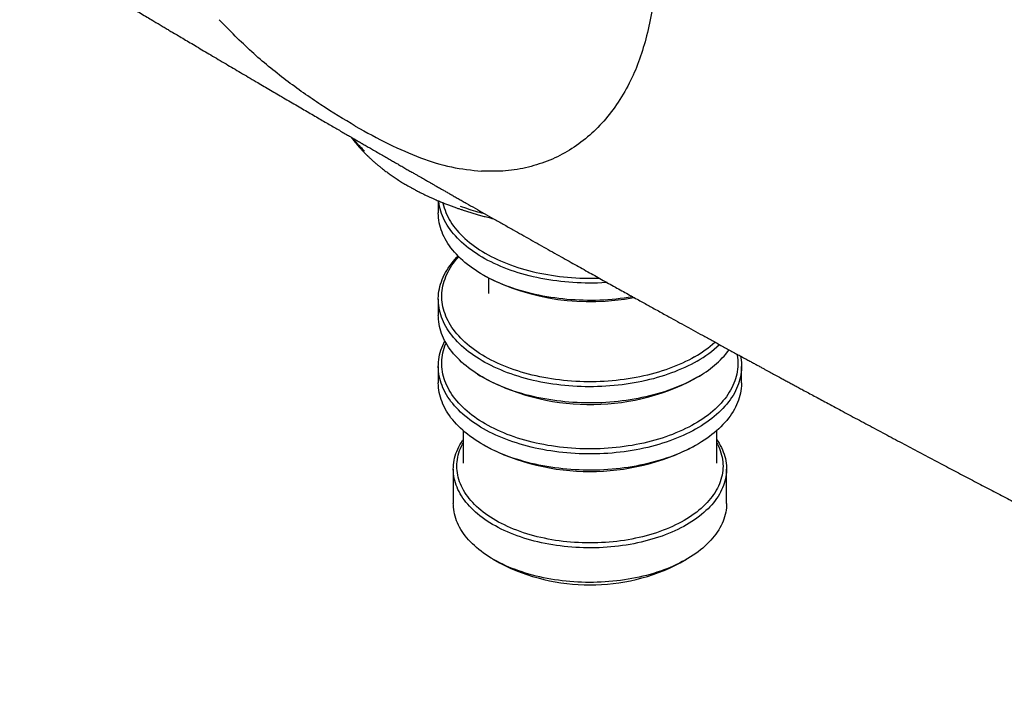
# Model space of a CAD drawing. Header units: millimetres. Extents: x 8 to 1115, y 12 to 596.
# Tile 15 of 21: x 984 to 1040, y 188 to 226. Entities that reach past the tile are written whole.
import ezdxf

# ---------------------------------------------------------------- set-up
doc = ezdxf.new("R2010")
doc.units = ezdxf.units.MM

msp = doc.modelspace()

# ---------------------------------------------------------------- linework, layer by layer
at = {"color": 7, "linetype": 'Continuous', "lineweight": 30}
for p, q in [((1007.468, 215.517), (1007.468, 214.833)), ((1009.986, 211.323), (1010.127, 211.241)), ((1010.318, 211.134), (1010.318, 210.26)), ((1007.468, 209.933), (1007.468, 209.013)), ((1007.468, 206.118), (1007.468, 205.198)), ((1024.668, 205.198), (1024.668, 206.118)), ((1009.691, 205.682), (1009.839, 205.587)), ((1022.297, 205.587), (1022.445, 205.682)), ((1008.868, 202.482), (1008.868, 200.625)), ((1023.268, 200.625), (1023.268, 202.482)), ((1009.986, 201.688), (1010.127, 201.606)), ((1022.009, 201.606), (1022.15, 201.688)), ((1023.268, 200.625), (1023.268, 200.638)), ((1008.318, 200.298), (1008.318, 198.339)), ((1023.818, 198.339), (1023.818, 200.298)), ((1010.587, 195.175), (1010.941, 194.971)), ((1021.195, 194.971), (1021.549, 195.175))]:
    msp.add_line(p, q, dxfattribs=at)
at = {"color": 7, "linetype": 'Continuous', "lineweight": 30, "flags": 128}
for points in [[(1017.043, 210.88), (1016.973, 210.875), (1016.74, 210.863), (1016.506, 210.854), (1016.273, 210.849), (1016.039, 210.848), (1015.805, 210.85), (1015.571, 210.856), (1015.338, 210.866), (1015.105, 210.879), (1014.873, 210.896), (1014.642, 210.917), (1014.412, 210.941), (1014.183, 210.969), (1013.955, 211), (1013.729, 211.035), (1013.505, 211.073), (1013.283, 211.115), (1013.063, 211.161), (1012.845, 211.21), (1012.629, 211.262), (1012.416, 211.318), (1012.205, 211.377), (1011.998, 211.439), (1011.793, 211.505), (1011.592, 211.573), (1011.394, 211.645), (1011.199, 211.72), (1011.008, 211.798), (1010.821, 211.879), (1010.638, 211.963), (1010.458, 212.049), (1010.283, 212.139), (1010.112, 212.231), (1009.946, 212.326), (1009.784, 212.423), (1009.626, 212.523), (1009.474, 212.626), (1009.326, 212.73), (1009.183, 212.837), (1009.046, 212.947), (1008.913, 213.058), (1008.786, 213.171), (1008.664, 213.286), (1008.548, 213.404), (1008.437, 213.523), (1008.332, 213.643), (1008.233, 213.766), (1008.14, 213.889), (1008.052, 214.014), (1007.97, 214.141), (1007.894, 214.269), (1007.825, 214.398), (1007.761, 214.528), (1007.704, 214.658), (1007.652, 214.79), (1007.607, 214.923), (1007.568, 215.056), (1007.536, 215.19), (1007.51, 215.324), (1007.49, 215.458), (1007.484, 215.51)], [(1007.725, 215.41), (1007.732, 215.376), (1007.764, 215.244), (1007.802, 215.112), (1007.847, 214.981), (1007.897, 214.85), (1007.954, 214.721), (1008.017, 214.592), (1008.086, 214.465), (1008.161, 214.338), (1008.243, 214.213), (1008.33, 214.089), (1008.423, 213.967), (1008.521, 213.846), (1008.626, 213.727), (1008.736, 213.609), (1008.852, 213.494), (1008.973, 213.38), (1009.1, 213.268), (1009.232, 213.158), (1009.369, 213.05), (1009.511, 212.945), (1009.658, 212.842), (1009.81, 212.741), (1009.967, 212.643), (1010.128, 212.547), (1010.294, 212.454), (1010.465, 212.363), (1010.639, 212.275), (1010.818, 212.191), (1011, 212.108), (1011.187, 212.029), (1011.377, 211.953), (1011.571, 211.88), (1011.768, 211.81), (1011.969, 211.743), (1012.172, 211.68), (1012.379, 211.619), (1012.588, 211.562), (1012.8, 211.509), (1013.015, 211.458), (1013.231, 211.412), (1013.45, 211.368), (1013.671, 211.328), (1013.894, 211.292), (1014.118, 211.259), (1014.344, 211.23), (1014.571, 211.204), (1014.8, 211.182), (1015.029, 211.164), (1015.259, 211.149), (1015.49, 211.138), (1015.721, 211.131), (1015.952, 211.127), (1016.184, 211.127), (1016.415, 211.131), (1016.586, 211.136)], [(1018.501, 210.071), (1018.463, 210.064), (1018.237, 210.029), (1018.01, 209.996), (1017.782, 209.968), (1017.552, 209.942), (1017.321, 209.921), (1017.089, 209.903), (1016.856, 209.889), (1016.623, 209.878), (1016.39, 209.871), (1016.156, 209.868), (1015.922, 209.869), (1015.688, 209.873), (1015.454, 209.881), (1015.221, 209.892), (1014.989, 209.907), (1014.757, 209.926), (1014.527, 209.948), (1014.297, 209.974), (1014.069, 210.004), (1013.842, 210.037), (1013.617, 210.074), (1013.394, 210.114), (1013.172, 210.158), (1012.953, 210.205), (1012.736, 210.256), (1012.522, 210.31), (1012.31, 210.367), (1012.101, 210.428), (1011.895, 210.492), (1011.692, 210.559), (1011.493, 210.629), (1011.296, 210.702), (1011.103, 210.779), (1010.914, 210.858), (1010.729, 210.941), (1010.547, 211.026), (1010.37, 211.114), (1010.197, 211.205), (1010.028, 211.298), (1009.864, 211.394), (1009.704, 211.493), (1009.549, 211.594), (1009.399, 211.698), (1009.254, 211.804), (1009.114, 211.912), (1008.979, 212.022), (1008.849, 212.134), (1008.725, 212.249), (1008.606, 212.365), (1008.492, 212.483), (1008.384, 212.603), (1008.282, 212.724), (1008.186, 212.847), (1008.095, 212.972), (1008.01, 213.098), (1007.931, 213.225), (1007.859, 213.353), (1007.792, 213.483), (1007.732, 213.613), (1007.677, 213.744), (1007.629, 213.877), (1007.587, 214.009), (1007.551, 214.143), (1007.522, 214.277), (1007.499, 214.411), (1007.482, 214.546), (1007.472, 214.681), (1007.468, 214.816), (1007.468, 214.833)], [(1022.149, 206.423), (1021.981, 206.329), (1021.809, 206.237), (1021.633, 206.148), (1021.453, 206.062), (1021.268, 205.979), (1021.08, 205.899), (1020.888, 205.822), (1020.693, 205.748), (1020.494, 205.677), (1020.292, 205.609), (1020.086, 205.544), (1019.878, 205.483), (1019.667, 205.424), (1019.453, 205.37), (1019.237, 205.318), (1019.019, 205.27), (1018.798, 205.226), (1018.575, 205.184), (1018.35, 205.147), (1018.124, 205.113), (1017.896, 205.082), (1017.667, 205.055), (1017.436, 205.032), (1017.205, 205.012), (1016.973, 204.996), (1016.74, 204.984), (1016.506, 204.975), (1016.273, 204.97), (1016.039, 204.969), (1015.805, 204.971), (1015.571, 204.977), (1015.338, 204.987), (1015.105, 205), (1014.873, 205.017), (1014.642, 205.038), (1014.412, 205.062), (1014.183, 205.09), (1013.955, 205.121), (1013.729, 205.156), (1013.505, 205.194), (1013.283, 205.236), (1013.063, 205.282), (1012.845, 205.331), (1012.629, 205.383), (1012.416, 205.439), (1012.205, 205.498), (1011.998, 205.56), (1011.793, 205.625), (1011.592, 205.694), (1011.394, 205.766), (1011.199, 205.841), (1011.008, 205.919), (1010.821, 206), (1010.638, 206.084), (1010.458, 206.17), (1010.283, 206.26), (1010.112, 206.352), (1009.946, 206.447), (1009.784, 206.544), (1009.626, 206.644), (1009.474, 206.747), (1009.326, 206.851), (1009.183, 206.958), (1009.046, 207.067), (1008.913, 207.179), (1008.786, 207.292), (1008.664, 207.407), (1008.548, 207.525), (1008.437, 207.644), (1008.332, 207.764), (1008.233, 207.886), (1008.14, 208.01), (1008.052, 208.135), (1007.97, 208.262), (1007.894, 208.39), (1007.825, 208.519), (1007.761, 208.648), (1007.704, 208.779), (1007.652, 208.911), (1007.607, 209.044), (1007.568, 209.177), (1007.536, 209.311), (1007.51, 209.445), (1007.49, 209.579), (1007.476, 209.714), (1007.469, 209.849), (1007.468, 209.984), (1007.474, 210.119), (1007.486, 210.254), (1007.504, 210.389), (1007.529, 210.523), (1007.56, 210.657), (1007.597, 210.79), (1007.64, 210.923), (1007.69, 211.055), (1007.746, 211.186), (1007.808, 211.316), (1007.876, 211.445), (1007.951, 211.573), (1008.031, 211.7), (1008.117, 211.826), (1008.209, 211.95), (1008.307, 212.072), (1008.411, 212.193), (1008.52, 212.313), (1008.588, 212.383)], [(1022.008, 206.668), (1021.842, 206.575), (1021.671, 206.484), (1021.497, 206.396), (1021.318, 206.311), (1021.136, 206.229), (1020.949, 206.15), (1020.759, 206.074), (1020.565, 206.001), (1020.368, 205.931), (1020.167, 205.864), (1019.964, 205.801), (1019.757, 205.74), (1019.548, 205.683), (1019.336, 205.63), (1019.121, 205.579), (1018.905, 205.532), (1018.686, 205.489), (1018.465, 205.449), (1018.242, 205.413), (1018.018, 205.38), (1017.792, 205.351), (1017.565, 205.325), (1017.336, 205.303), (1017.107, 205.285), (1016.877, 205.27), (1016.646, 205.259), (1016.415, 205.252), (1016.184, 205.248), (1015.952, 205.248), (1015.721, 205.252), (1015.49, 205.259), (1015.259, 205.27), (1015.029, 205.285), (1014.8, 205.303), (1014.571, 205.325), (1014.344, 205.351), (1014.118, 205.38), (1013.894, 205.413), (1013.671, 205.449), (1013.45, 205.489), (1013.231, 205.532), (1013.015, 205.579), (1012.8, 205.63), (1012.588, 205.683), (1012.379, 205.74), (1012.172, 205.801), (1011.969, 205.864), (1011.768, 205.931), (1011.571, 206.001), (1011.377, 206.074), (1011.187, 206.15), (1011, 206.229), (1010.818, 206.311), (1010.639, 206.396), (1010.465, 206.484), (1010.294, 206.575), (1010.128, 206.668), (1009.967, 206.764), (1009.81, 206.862), (1009.658, 206.963), (1009.511, 207.066), (1009.369, 207.171), (1009.232, 207.279), (1009.1, 207.389), (1008.973, 207.501), (1008.852, 207.615), (1008.736, 207.73), (1008.626, 207.848), (1008.521, 207.967), (1008.423, 208.088), (1008.33, 208.21), (1008.243, 208.334), (1008.161, 208.459), (1008.086, 208.586), (1008.017, 208.713), (1007.954, 208.842), (1007.897, 208.971), (1007.847, 209.102), (1007.802, 209.233), (1007.764, 209.365), (1007.732, 209.497), (1007.707, 209.63), (1007.688, 209.763), (1007.675, 209.896), (1007.669, 210.03), (1007.669, 210.164), (1007.675, 210.297), (1007.688, 210.431), (1007.707, 210.564), (1007.732, 210.697), (1007.764, 210.829), (1007.802, 210.961), (1007.847, 211.092), (1007.897, 211.222), (1007.954, 211.352), (1008.017, 211.48), (1008.086, 211.608), (1008.161, 211.734), (1008.243, 211.859), (1008.33, 211.983), (1008.423, 212.106), (1008.521, 212.227), (1008.625, 212.345)], [(1022.149, 205.502), (1021.981, 205.408), (1021.809, 205.317), (1021.633, 205.228), (1021.453, 205.142), (1021.268, 205.059), (1021.08, 204.978), (1020.888, 204.901), (1020.693, 204.827), (1020.494, 204.756), (1020.292, 204.688), (1020.086, 204.623), (1019.878, 204.562), (1019.667, 204.504), (1019.453, 204.449), (1019.237, 204.397), (1019.019, 204.349), (1018.798, 204.305), (1018.575, 204.264), (1018.35, 204.226), (1018.124, 204.192), (1017.896, 204.162), (1017.667, 204.135), (1017.436, 204.111), (1017.205, 204.092), (1016.973, 204.076), (1016.74, 204.063), (1016.506, 204.055), (1016.273, 204.05), (1016.039, 204.048), (1015.805, 204.05), (1015.571, 204.056), (1015.338, 204.066), (1015.105, 204.079), (1014.873, 204.096), (1014.642, 204.117), (1014.412, 204.141), (1014.183, 204.169), (1013.955, 204.2), (1013.729, 204.235), (1013.505, 204.274), (1013.283, 204.316), (1013.063, 204.361), (1012.845, 204.41), (1012.629, 204.462), (1012.416, 204.518), (1012.205, 204.577), (1011.998, 204.639), (1011.793, 204.705), (1011.592, 204.774), (1011.394, 204.845), (1011.199, 204.92), (1011.008, 204.998), (1010.821, 205.079), (1010.638, 205.163), (1010.458, 205.25), (1010.283, 205.339), (1010.112, 205.431), (1009.946, 205.526), (1009.784, 205.624), (1009.626, 205.724), (1009.474, 205.826), (1009.326, 205.931), (1009.183, 206.038), (1009.046, 206.147), (1008.913, 206.258), (1008.786, 206.371), (1008.664, 206.487), (1008.548, 206.604), (1008.437, 206.723), (1008.332, 206.843), (1008.233, 206.966), (1008.14, 207.09), (1008.052, 207.215), (1007.97, 207.341), (1007.894, 207.469), (1007.825, 207.598), (1007.761, 207.728), (1007.704, 207.859), (1007.652, 207.99), (1007.607, 208.123), (1007.568, 208.256), (1007.536, 208.39), (1007.51, 208.524), (1007.49, 208.659), (1007.476, 208.793), (1007.469, 208.928), (1007.468, 209.013)], [(1024.606, 206.711), (1024.626, 206.607), (1024.646, 206.472), (1024.66, 206.338), (1024.667, 206.203), (1024.668, 206.068), (1024.662, 205.933), (1024.65, 205.798), (1024.632, 205.663), (1024.607, 205.529), (1024.576, 205.395), (1024.539, 205.262), (1024.496, 205.129), (1024.446, 204.997), (1024.39, 204.866), (1024.328, 204.736), (1024.26, 204.606), (1024.185, 204.478), (1024.105, 204.352), (1024.019, 204.226), (1023.927, 204.102), (1023.829, 203.979), (1023.725, 203.858), (1023.616, 203.739), (1023.501, 203.621), (1023.381, 203.505), (1023.255, 203.392), (1023.124, 203.28), (1022.988, 203.17), (1022.846, 203.062), (1022.7, 202.957), (1022.548, 202.854), (1022.392, 202.754), (1022.231, 202.656), (1022.066, 202.56), (1021.896, 202.467), (1021.722, 202.377), (1021.544, 202.29), (1021.361, 202.205), (1021.175, 202.124), (1020.985, 202.045), (1020.791, 201.969), (1020.594, 201.897), (1020.393, 201.827), (1020.19, 201.761), (1019.983, 201.698), (1019.773, 201.638), (1019.561, 201.581), (1019.346, 201.528), (1019.128, 201.478), (1018.908, 201.432), (1018.687, 201.389), (1018.463, 201.35), (1018.237, 201.314), (1018.01, 201.282), (1017.782, 201.253), (1017.552, 201.228), (1017.321, 201.206), (1017.089, 201.189), (1016.856, 201.174), (1016.623, 201.164), (1016.39, 201.157), (1016.156, 201.154), (1015.922, 201.154), (1015.688, 201.158), (1015.454, 201.166), (1015.221, 201.178), (1014.989, 201.193), (1014.757, 201.211), (1014.527, 201.234), (1014.297, 201.26), (1014.069, 201.289), (1013.842, 201.323), (1013.617, 201.359), (1013.394, 201.4), (1013.172, 201.443), (1012.953, 201.491), (1012.736, 201.541), (1012.522, 201.595), (1012.31, 201.653), (1012.101, 201.713), (1011.895, 201.777), (1011.692, 201.844), (1011.493, 201.914), (1011.296, 201.988), (1011.103, 202.064), (1010.914, 202.144), (1010.729, 202.226), (1010.547, 202.311), (1010.37, 202.399), (1010.197, 202.49), (1010.028, 202.584), (1009.864, 202.68), (1009.704, 202.779), (1009.549, 202.88), (1009.399, 202.983), (1009.254, 203.089), (1009.114, 203.197), (1008.979, 203.308), (1008.849, 203.42), (1008.725, 203.534), (1008.606, 203.65), (1008.492, 203.769), (1008.384, 203.888), (1008.282, 204.01), (1008.186, 204.133), (1008.095, 204.257), (1008.01, 204.383), (1007.931, 204.51), (1007.859, 204.639), (1007.792, 204.768), (1007.732, 204.899), (1007.677, 205.03), (1007.629, 205.162), (1007.587, 205.295), (1007.551, 205.428), (1007.522, 205.562), (1007.499, 205.697), (1007.482, 205.831), (1007.472, 205.966), (1007.468, 206.101), (1007.47, 206.236), (1007.479, 206.371), (1007.494, 206.506), (1007.516, 206.64), (1007.543, 206.775), (1007.578, 206.908), (1007.618, 207.041), (1007.665, 207.173), (1007.717, 207.305), (1007.776, 207.436), (1007.841, 207.565), (1007.842, 207.565)], [(1024.419, 206.814), (1024.429, 206.757), (1024.448, 206.624), (1024.461, 206.49), (1024.467, 206.357), (1024.467, 206.223), (1024.461, 206.09), (1024.448, 205.956), (1024.429, 205.823), (1024.404, 205.69), (1024.372, 205.558), (1024.334, 205.426), (1024.289, 205.295), (1024.239, 205.164), (1024.182, 205.035), (1024.119, 204.906), (1024.05, 204.779), (1023.975, 204.652), (1023.894, 204.527), (1023.806, 204.403), (1023.714, 204.281), (1023.615, 204.16), (1023.51, 204.041), (1023.4, 203.923), (1023.284, 203.808), (1023.163, 203.694), (1023.036, 203.582), (1022.905, 203.472), (1022.767, 203.364), (1022.625, 203.259), (1022.478, 203.156), (1022.326, 203.055), (1022.169, 202.957), (1022.008, 202.861), (1021.842, 202.768), (1021.672, 202.677), (1021.497, 202.59), (1021.318, 202.505), (1021.136, 202.423), (1020.949, 202.343), (1020.759, 202.267), (1020.565, 202.194), (1020.368, 202.124), (1020.167, 202.057), (1019.964, 201.994), (1019.757, 201.933), (1019.548, 201.876), (1019.336, 201.823), (1019.122, 201.772), (1018.905, 201.726), (1018.686, 201.682), (1018.465, 201.642), (1018.242, 201.606), (1018.018, 201.573), (1017.792, 201.544), (1017.565, 201.518), (1017.336, 201.496), (1017.107, 201.478), (1016.877, 201.463), (1016.646, 201.452), (1016.415, 201.445), (1016.184, 201.441), (1015.952, 201.441), (1015.721, 201.445), (1015.49, 201.452), (1015.259, 201.463), (1015.029, 201.478), (1014.8, 201.496), (1014.571, 201.518), (1014.344, 201.544), (1014.118, 201.573), (1013.894, 201.606), (1013.671, 201.642), (1013.45, 201.682), (1013.231, 201.726), (1013.014, 201.772), (1012.8, 201.823), (1012.588, 201.876), (1012.379, 201.933), (1012.172, 201.994), (1011.968, 202.057), (1011.768, 202.124), (1011.571, 202.194), (1011.377, 202.267), (1011.187, 202.343), (1011, 202.423), (1010.818, 202.505), (1010.639, 202.59), (1010.464, 202.677), (1010.294, 202.768), (1010.128, 202.861), (1009.967, 202.957), (1009.81, 203.055), (1009.658, 203.156), (1009.511, 203.259), (1009.369, 203.364), (1009.231, 203.472), (1009.1, 203.582), (1008.973, 203.694), (1008.852, 203.808), (1008.736, 203.923), (1008.626, 204.041), (1008.521, 204.16), (1008.422, 204.281), (1008.329, 204.403), (1008.242, 204.527), (1008.161, 204.652), (1008.086, 204.779), (1008.017, 204.906), (1007.954, 205.035), (1007.897, 205.164), (1007.846, 205.295), (1007.802, 205.426), (1007.764, 205.558), (1007.732, 205.69), (1007.707, 205.823), (1007.688, 205.956), (1007.675, 206.09), (1007.669, 206.223), (1007.669, 206.357), (1007.675, 206.49), (1007.688, 206.624), (1007.707, 206.757), (1007.732, 206.89), (1007.764, 207.022), (1007.802, 207.154), (1007.846, 207.285), (1007.897, 207.416), (1007.909, 207.444)], [(1022.297, 205.587), (1022.169, 205.508), (1022.008, 205.412)], [(1024.668, 205.198), (1024.668, 205.147), (1024.662, 205.012), (1024.65, 204.877), (1024.632, 204.742), (1024.607, 204.608), (1024.576, 204.474), (1024.539, 204.341), (1024.496, 204.208), (1024.446, 204.076), (1024.39, 203.945), (1024.328, 203.815), (1024.26, 203.686), (1024.185, 203.558), (1024.105, 203.431), (1024.019, 203.305), (1023.927, 203.181), (1023.829, 203.059), (1023.725, 202.938), (1023.616, 202.818), (1023.501, 202.701), (1023.381, 202.585), (1023.255, 202.471), (1023.124, 202.359), (1022.988, 202.249), (1022.846, 202.142), (1022.7, 202.037), (1022.548, 201.934), (1022.392, 201.833), (1022.231, 201.735), (1022.066, 201.64), (1021.896, 201.547), (1021.722, 201.457), (1021.544, 201.369), (1021.361, 201.285), (1021.175, 201.203), (1020.985, 201.124), (1020.791, 201.049), (1020.594, 200.976), (1020.393, 200.906), (1020.19, 200.84), (1019.983, 200.777), (1019.773, 200.717), (1019.561, 200.661), (1019.346, 200.608), (1019.128, 200.558), (1018.908, 200.511), (1018.687, 200.469), (1018.463, 200.429), (1018.237, 200.393), (1018.01, 200.361), (1017.782, 200.332), (1017.552, 200.307), (1017.321, 200.286), (1017.089, 200.268), (1016.856, 200.254), (1016.623, 200.243), (1016.39, 200.236), (1016.156, 200.233), (1015.922, 200.234), (1015.688, 200.238), (1015.454, 200.245), (1015.221, 200.257), (1014.989, 200.272), (1014.757, 200.291), (1014.527, 200.313), (1014.297, 200.339), (1014.069, 200.369), (1013.842, 200.402), (1013.617, 200.439), (1013.394, 200.479), (1013.172, 200.523), (1012.953, 200.57), (1012.736, 200.62), (1012.522, 200.674), (1012.31, 200.732), (1012.101, 200.792), (1011.895, 200.856), (1011.692, 200.924), (1011.493, 200.994), (1011.296, 201.067), (1011.103, 201.144), (1010.914, 201.223), (1010.729, 201.305), (1010.547, 201.391), (1010.37, 201.479), (1010.197, 201.57), (1010.028, 201.663), (1009.864, 201.759), (1009.704, 201.858), (1009.549, 201.959), (1009.399, 202.063), (1009.254, 202.169), (1009.114, 202.277), (1008.979, 202.387), (1008.849, 202.499), (1008.725, 202.614), (1008.606, 202.73), (1008.492, 202.848), (1008.384, 202.968), (1008.282, 203.089), (1008.186, 203.212), (1008.095, 203.337), (1008.01, 203.463), (1007.931, 203.59), (1007.859, 203.718), (1007.792, 203.847), (1007.732, 203.978), (1007.677, 204.109), (1007.629, 204.241), (1007.587, 204.374), (1007.551, 204.508), (1007.522, 204.642), (1007.499, 204.776), (1007.482, 204.911), (1007.472, 205.046), (1007.468, 205.181), (1007.468, 205.198)], [(1021.548, 197.135), (1021.389, 197.045), (1021.225, 196.958), (1021.057, 196.874), (1020.884, 196.793), (1020.708, 196.715), (1020.528, 196.64), (1020.345, 196.567), (1020.158, 196.498), (1019.967, 196.432), (1019.773, 196.369), (1019.576, 196.309), (1019.377, 196.253), (1019.174, 196.199), (1018.969, 196.15), (1018.762, 196.103), (1018.553, 196.06), (1018.341, 196.021), (1018.127, 195.985), (1017.912, 195.953), (1017.696, 195.924), (1017.478, 195.899), (1017.258, 195.877), (1017.038, 195.859), (1016.817, 195.845), (1016.596, 195.835), (1016.374, 195.828), (1016.151, 195.825), (1015.929, 195.825), (1015.707, 195.829), (1015.485, 195.837), (1015.263, 195.848), (1015.043, 195.864), (1014.823, 195.882), (1014.604, 195.905), (1014.386, 195.931), (1014.17, 195.961), (1013.955, 195.994), (1013.742, 196.031), (1013.531, 196.071), (1013.322, 196.115), (1013.115, 196.162), (1012.911, 196.212), (1012.709, 196.266), (1012.51, 196.324), (1012.314, 196.384), (1012.121, 196.448), (1011.931, 196.515), (1011.745, 196.585), (1011.562, 196.658), (1011.383, 196.734), (1011.208, 196.813), (1011.037, 196.895), (1010.87, 196.98), (1010.707, 197.067), (1010.549, 197.157), (1010.395, 197.25), (1010.246, 197.345), (1010.101, 197.443), (1009.962, 197.543), (1009.828, 197.645), (1009.698, 197.75), (1009.574, 197.856), (1009.456, 197.965), (1009.342, 198.075), (1009.235, 198.187), (1009.133, 198.302), (1009.036, 198.417), (1008.946, 198.534), (1008.861, 198.653), (1008.782, 198.773), (1008.709, 198.894), (1008.643, 199.017), (1008.582, 199.14), (1008.528, 199.265), (1008.479, 199.39), (1008.437, 199.516), (1008.402, 199.643), (1008.372, 199.77), (1008.349, 199.898), (1008.332, 200.026), (1008.322, 200.154), (1008.318, 200.282), (1008.32, 200.411), (1008.329, 200.539), (1008.344, 200.667), (1008.366, 200.795), (1008.394, 200.922), (1008.428, 201.049), (1008.468, 201.175), (1008.515, 201.301), (1008.568, 201.425), (1008.627, 201.549), (1008.692, 201.672), (1008.763, 201.793), (1008.841, 201.914), (1008.868, 201.954)], [(1023.268, 201.773), (1023.301, 201.712), (1023.361, 201.59), (1023.414, 201.467), (1023.462, 201.343), (1023.503, 201.218), (1023.538, 201.093), (1023.567, 200.968), (1023.589, 200.841), (1023.605, 200.715), (1023.615, 200.588), (1023.618, 200.462), (1023.615, 200.335), (1023.605, 200.208), (1023.589, 200.082), (1023.567, 199.956), (1023.538, 199.83), (1023.503, 199.705), (1023.462, 199.58), (1023.414, 199.456), (1023.361, 199.334), (1023.301, 199.212), (1023.235, 199.091), (1023.163, 198.971), (1023.085, 198.852), (1023.001, 198.735), (1022.911, 198.62), (1022.815, 198.505), (1022.713, 198.393), (1022.606, 198.282), (1022.494, 198.173), (1022.376, 198.067), (1022.253, 197.962), (1022.124, 197.859), (1021.99, 197.758), (1021.852, 197.66), (1021.708, 197.564), (1021.56, 197.471), (1021.407, 197.38), (1021.249, 197.291), (1021.087, 197.206), (1020.921, 197.123), (1020.751, 197.043), (1020.577, 196.965), (1020.398, 196.891), (1020.217, 196.82), (1020.032, 196.752), (1019.843, 196.687), (1019.651, 196.625), (1019.456, 196.567), (1019.259, 196.511), (1019.058, 196.46), (1018.855, 196.411), (1018.65, 196.366), (1018.443, 196.324), (1018.233, 196.286), (1018.022, 196.252), (1017.809, 196.221), (1017.595, 196.193), (1017.379, 196.169), (1017.162, 196.149), (1016.944, 196.133), (1016.726, 196.12), (1016.507, 196.11), (1016.288, 196.105), (1016.068, 196.103), (1015.848, 196.105), (1015.629, 196.11), (1015.41, 196.12), (1015.191, 196.133), (1014.974, 196.149), (1014.757, 196.169), (1014.541, 196.193), (1014.327, 196.221), (1014.114, 196.252), (1013.903, 196.286), (1013.693, 196.324), (1013.486, 196.366), (1013.28, 196.411), (1013.078, 196.46), (1012.877, 196.511), (1012.68, 196.567), (1012.485, 196.625), (1012.293, 196.687), (1012.104, 196.752), (1011.919, 196.82), (1011.737, 196.891), (1011.559, 196.965), (1011.385, 197.043), (1011.215, 197.123), (1011.049, 197.206), (1010.887, 197.291), (1010.729, 197.38), (1010.576, 197.471), (1010.428, 197.564), (1010.284, 197.66), (1010.146, 197.758), (1010.012, 197.859), (1009.883, 197.962), (1009.76, 198.067), (1009.642, 198.173), (1009.529, 198.282), (1009.422, 198.393), (1009.321, 198.505), (1009.225, 198.62), (1009.135, 198.735), (1009.051, 198.852), (1008.973, 198.971), (1008.901, 199.091), (1008.835, 199.212), (1008.775, 199.334), (1008.721, 199.456), (1008.674, 199.58), (1008.633, 199.705), (1008.598, 199.83), (1008.569, 199.956), (1008.547, 200.082), (1008.531, 200.208), (1008.521, 200.335), (1008.518, 200.462), (1008.521, 200.588), (1008.531, 200.715), (1008.547, 200.841), (1008.569, 200.968), (1008.598, 201.093), (1008.633, 201.218), (1008.674, 201.343), (1008.721, 201.467), (1008.775, 201.59), (1008.835, 201.712), (1008.868, 201.773)], [(1023.268, 201.954), (1023.315, 201.884), (1023.391, 201.763), (1023.461, 201.641), (1023.524, 201.518), (1023.582, 201.394), (1023.633, 201.269), (1023.678, 201.144), (1023.717, 201.017), (1023.75, 200.89), (1023.776, 200.763), (1023.796, 200.635), (1023.81, 200.507), (1023.817, 200.378), (1023.818, 200.25), (1023.812, 200.122), (1023.8, 199.994), (1023.782, 199.866), (1023.757, 199.738), (1023.726, 199.611), (1023.689, 199.485), (1023.645, 199.359), (1023.595, 199.234), (1023.539, 199.109), (1023.477, 198.986), (1023.409, 198.864), (1023.335, 198.743), (1023.254, 198.623), (1023.168, 198.505), (1023.076, 198.388), (1022.978, 198.273), (1022.875, 198.159), (1022.766, 198.047), (1022.651, 197.937), (1022.531, 197.829), (1022.406, 197.723), (1022.275, 197.619), (1022.14, 197.518), (1021.999, 197.418), (1021.853, 197.321), (1021.703, 197.227), (1021.548, 197.135)], [(1023.818, 198.339), (1023.816, 198.226), (1023.807, 198.098), (1023.792, 197.97), (1023.77, 197.842), (1023.742, 197.715), (1023.708, 197.588), (1023.668, 197.462), (1023.621, 197.336), (1023.568, 197.212), (1023.509, 197.088), (1023.444, 196.965), (1023.373, 196.844), (1023.295, 196.723), (1023.212, 196.604), (1023.123, 196.487), (1023.028, 196.371), (1022.927, 196.256), (1022.821, 196.143), (1022.709, 196.032), (1022.592, 195.923), (1022.469, 195.816), (1022.341, 195.711), (1022.208, 195.609), (1022.07, 195.508), (1021.927, 195.41), (1021.779, 195.314), (1021.626, 195.221), (1021.469, 195.13), (1021.307, 195.042), (1021.141, 194.956), (1020.971, 194.874), (1020.797, 194.794), (1020.619, 194.717), (1020.437, 194.643), (1020.252, 194.572), (1020.063, 194.505), (1019.871, 194.44), (1019.675, 194.379), (1019.477, 194.321), (1019.276, 194.266), (1019.072, 194.214), (1018.866, 194.166), (1018.658, 194.122), (1018.447, 194.081), (1018.234, 194.043), (1018.02, 194.009), (1017.804, 193.978), (1017.587, 193.951), (1017.368, 193.928), (1017.148, 193.908), (1016.928, 193.892), (1016.707, 193.88), (1016.485, 193.871), (1016.263, 193.866), (1016.04, 193.865), (1015.818, 193.867), (1015.596, 193.873), (1015.374, 193.883), (1015.153, 193.896), (1014.933, 193.913), (1014.713, 193.933), (1014.495, 193.958), (1014.278, 193.986), (1014.062, 194.017), (1013.848, 194.052), (1013.636, 194.091), (1013.426, 194.133), (1013.218, 194.178), (1013.013, 194.227), (1012.809, 194.279), (1012.609, 194.335), (1012.412, 194.394), (1012.217, 194.456), (1012.026, 194.521), (1011.838, 194.59), (1011.653, 194.661), (1011.472, 194.736), (1011.295, 194.814), (1011.122, 194.894), (1010.953, 194.977), (1010.788, 195.064), (1010.627, 195.152), (1010.471, 195.244), (1010.32, 195.338), (1010.173, 195.434), (1010.031, 195.533), (1009.894, 195.634), (1009.762, 195.737), (1009.636, 195.843), (1009.514, 195.951), (1009.398, 196.06), (1009.288, 196.171), (1009.183, 196.285), (1009.084, 196.399), (1008.99, 196.516), (1008.903, 196.634), (1008.821, 196.753), (1008.745, 196.874), (1008.675, 196.996), (1008.612, 197.119), (1008.554, 197.243), (1008.503, 197.368), (1008.458, 197.493), (1008.419, 197.62), (1008.386, 197.747), (1008.36, 197.874), (1008.34, 198.002), (1008.326, 198.13), (1008.319, 198.258), (1008.318, 198.339)]]:
    msp.add_lwpolyline(points, dxfattribs=at)
at = {"color": 7, "linetype": 'Continuous', "lineweight": 30}
for centre, radius, start, end in [((1016.068, 222.729), 12.933, 242.6576, 281.1057), ((1018.718, 212.448), 6.651, 299.6449, 311.9333), ((1018.838, 212.256), 6.707, 299.5821, 313.104), ((1019.278, 210.716), 5.952, 298.8404, 322.071), ((1016.086, 216.75), 12.792, 240.7685, 297.5787), ((1016.068, 213.042), 12.887, 242.5494, 297.4452), ((1016.068, 204.84), 11.121, 242.5451, 297.4495)]:
    msp.add_arc(centre, radius, start, end, dxfattribs=at)
for points, knots in [([(940.434, 269.872), (940.435, 269.86), (940.438, 269.837), (940.442, 269.8), (940.446, 269.759), (940.452, 269.708), (940.461, 269.636), (940.472, 269.544), (940.485, 269.438), (940.499, 269.333), (940.512, 269.231), (940.527, 269.124), (940.544, 269.011), (940.561, 268.897), (940.577, 268.796), (940.59, 268.715), (940.599, 268.659), (940.605, 268.623), (940.609, 268.597), (940.615, 268.565), (940.622, 268.522), (940.631, 268.466), (940.643, 268.402), (940.658, 268.318), (940.675, 268.221), (940.695, 268.114), (940.714, 268.013), (940.734, 267.912), (940.756, 267.805), (940.779, 267.69), (940.801, 267.587), (940.818, 267.506), (940.829, 267.456), (940.837, 267.419), (940.845, 267.384), (940.855, 267.34), (940.867, 267.284), (940.883, 267.214), (940.903, 267.13), (940.925, 267.035), (940.949, 266.937), (940.973, 266.837), (940.999, 266.732), (941.026, 266.623), (941.056, 266.508), (941.086, 266.392), (941.117, 266.275), (941.148, 266.164), (941.175, 266.064), (941.198, 265.983), (941.215, 265.924), (941.226, 265.884), (941.235, 265.853), (941.246, 265.816), (941.26, 265.767), (941.278, 265.706), (941.307, 265.607), (941.346, 265.479), (941.392, 265.329), (941.437, 265.184), (941.483, 265.038), (941.535, 264.879), (941.583, 264.734), (941.627, 264.606), (941.663, 264.501), (941.697, 264.403), (941.727, 264.318), (941.752, 264.245), (941.773, 264.186), (941.79, 264.139), (941.806, 264.095), (941.825, 264.043), (941.849, 263.977), (941.878, 263.898), (941.912, 263.808), (941.966, 263.665), (942.041, 263.47), (942.139, 263.22), (942.247, 262.955), (942.362, 262.68), (942.48, 262.404), (942.598, 262.138), (942.711, 261.888), (942.804, 261.688), (942.876, 261.535), (942.926, 261.43), (942.97, 261.339), (943.006, 261.266), (943.034, 261.207), (943.065, 261.144), (943.101, 261.072), (943.146, 260.981), (943.198, 260.879), (943.261, 260.755), (943.336, 260.609), (943.425, 260.439), (943.522, 260.256), (943.627, 260.062), (943.74, 259.857), (943.864, 259.636), (944, 259.399), (944.148, 259.146), (944.298, 258.896), (944.448, 258.652), (944.596, 258.414), (944.754, 258.167), (944.92, 257.912), (945.095, 257.648), (945.285, 257.368), (945.485, 257.081), (945.69, 256.794), (945.888, 256.523), (946.09, 256.253), (946.293, 255.987), (946.497, 255.726), (946.689, 255.486), (946.868, 255.267), (947.033, 255.068), (947.178, 254.897), (947.303, 254.75), (947.411, 254.626), (947.508, 254.516), (947.593, 254.42), (947.666, 254.338), (947.727, 254.27), (947.779, 254.213), (947.815, 254.173), (947.841, 254.145), (947.865, 254.119), (947.899, 254.081), (947.945, 254.031), (948.002, 253.97), (948.067, 253.9), (948.209, 253.749), (948.428, 253.519), (948.728, 253.216), (948.959, 252.989), (949.119, 252.835), (949.205, 252.753), (949.291, 252.672), (949.377, 252.592), (949.46, 252.515), (949.531, 252.45), (949.587, 252.398), (949.629, 252.36), (949.663, 252.33), (949.69, 252.306), (949.717, 252.281), (949.754, 252.249), (949.806, 252.202), (949.875, 252.141), (949.956, 252.069), (950.045, 251.992), (950.162, 251.892), (950.302, 251.773), (950.479, 251.625), (950.666, 251.471), (950.861, 251.313), (951.051, 251.163), (951.241, 251.017), (951.436, 250.871), (951.596, 250.755), (951.719, 250.668), (951.801, 250.61), (951.875, 250.559), (951.938, 250.516), (951.99, 250.48), (952.035, 250.45), (952.091, 250.412), (952.167, 250.361), (952.268, 250.293), (952.388, 250.213), (952.527, 250.121), (952.684, 250.018), (952.857, 249.904), (953.045, 249.78), (953.241, 249.65), (953.443, 249.517), (953.645, 249.383), (953.848, 249.249), (954.047, 249.118), (954.24, 248.99), (954.429, 248.865), (954.661, 248.712), (954.932, 248.534), (955.239, 248.332), (955.508, 248.155), (955.741, 248.001), (955.941, 247.87), (956.132, 247.745), (956.313, 247.626), (956.486, 247.512), (956.66, 247.398), (956.858, 247.268), (957.086, 247.119), (957.347, 246.948), (957.624, 246.767), (957.918, 246.575), (958.229, 246.372), (958.556, 246.159), (958.873, 245.952), (959.179, 245.752), (959.472, 245.562), (959.774, 245.366), (960.087, 245.162), (960.41, 244.953), (960.736, 244.742), (961.074, 244.522), (961.417, 244.301), (961.761, 244.078), (962.088, 243.867), (962.397, 243.667), (962.69, 243.479), (962.96, 243.305), (963.209, 243.144), (963.438, 242.997), (963.651, 242.86), (963.848, 242.733), (964.013, 242.627), (964.148, 242.541), (964.254, 242.473), (964.351, 242.41), (964.439, 242.354), (964.518, 242.303), (964.589, 242.258), (964.659, 242.213), (964.737, 242.163), (964.827, 242.105), (964.929, 242.04), (965.042, 241.967), (965.172, 241.884), (965.32, 241.789), (965.487, 241.682), (965.669, 241.566), (965.864, 241.441), (966.074, 241.307), (966.299, 241.164), (966.537, 241.012), (966.781, 240.857), (967.028, 240.699), (967.279, 240.539), (967.541, 240.373), (967.81, 240.201), (968.109, 240.011), (968.431, 239.807), (968.773, 239.59), (969.142, 239.356), (969.536, 239.107), (969.953, 238.843), (970.355, 238.589), (970.743, 238.344), (971.118, 238.108), (971.479, 237.881), (971.824, 237.664), (972.152, 237.457), (972.444, 237.274), (972.701, 237.113), (972.925, 236.972), (973.14, 236.837), (973.351, 236.705), (973.586, 236.558), (973.852, 236.391), (974.152, 236.204), (974.465, 236.008), (974.794, 235.803), (975.136, 235.59), (975.493, 235.367), (975.864, 235.136), (976.249, 234.897), (976.649, 234.649), (977.062, 234.392), (977.49, 234.126), (977.9, 233.873), (978.288, 233.632), (978.649, 233.41), (979.005, 233.19), (979.351, 232.976), (979.698, 232.763), (980.043, 232.55), (980.386, 232.339), (980.714, 232.138), (981.027, 231.946), (981.324, 231.763), (981.607, 231.59), (981.874, 231.427), (982.118, 231.277), (982.34, 231.142), (982.541, 231.019), (982.734, 230.901), (982.926, 230.784), (983.12, 230.665), (983.319, 230.544), (983.522, 230.42), (983.729, 230.294), (983.936, 230.168), (984.137, 230.045), (984.33, 229.929), (984.511, 229.818), (984.689, 229.71), (984.873, 229.599), (985.071, 229.478), (985.278, 229.353), (985.493, 229.222), (985.716, 229.087), (985.952, 228.945), (986.201, 228.793), (986.465, 228.634), (986.742, 228.467), (987.023, 228.297), (987.31, 228.124), (987.596, 227.952), (987.883, 227.778), (988.167, 227.607), (988.446, 227.44), (988.764, 227.249), (989.12, 227.035), (989.512, 226.8), (989.89, 226.573), (990.253, 226.356), (990.603, 226.146), (990.939, 225.946), (991.24, 225.766), (991.506, 225.607), (991.74, 225.468), (991.967, 225.333), (992.191, 225.199), (992.442, 225.05), (992.728, 224.88), (993.05, 224.688), (993.395, 224.484), (993.764, 224.265), (994.156, 224.032), (994.565, 223.79), (994.99, 223.539), (995.414, 223.289), (995.837, 223.039), (996.256, 222.792), (996.689, 222.537), (997.101, 222.295), (997.492, 222.065), (997.855, 221.852), (998.217, 221.64), (998.593, 221.42), (998.978, 221.194), (999.372, 220.964), (999.751, 220.743), (1000.114, 220.531), (1000.464, 220.327), (1000.798, 220.133), (1001.117, 219.947), (1001.422, 219.769), (1001.712, 219.601), (1001.987, 219.441), (1002.247, 219.29), (1002.479, 219.156), (1002.69, 219.034), (1002.889, 218.918), (1003.1, 218.796), (1003.322, 218.668), (1003.556, 218.532), (1003.716, 218.44), (1003.798, 218.392)], [0, 0, 0, 0, 0.000405, 0.000768, 0.001206, 0.001766, 0.002447, 0.00361, 0.004795, 0.005949, 0.00707, 0.008159, 0.0095, 0.010788, 0.011911, 0.012806, 0.013475, 0.013751, 0.013984, 0.014327, 0.014804, 0.015415, 0.016155, 0.016909, 0.018178, 0.019346, 0.020412, 0.021484, 0.022658, 0.023932, 0.025272, 0.026029, 0.026577, 0.026917, 0.027249, 0.027729, 0.028343, 0.029091, 0.030041, 0.031105, 0.032183, 0.033272, 0.034372, 0.035613, 0.036867, 0.038135, 0.039416, 0.04069, 0.041789, 0.042677, 0.043353, 0.04372, 0.043993, 0.044376, 0.044916, 0.045611, 0.046384, 0.048149, 0.049833, 0.051302, 0.052897, 0.054637, 0.056522, 0.057676, 0.058868, 0.059958, 0.060901, 0.061697, 0.062346, 0.062848, 0.063237, 0.063822, 0.06455, 0.065421, 0.066434, 0.067542, 0.070139, 0.072907, 0.075844, 0.078952, 0.082096, 0.085071, 0.087874, 0.090504, 0.091814, 0.093034, 0.094062, 0.094896, 0.095533, 0.096058, 0.097033, 0.098, 0.099156, 0.10054, 0.102235, 0.104182, 0.106379, 0.108553, 0.110928, 0.113503, 0.116279, 0.119254, 0.122429, 0.125145, 0.127991, 0.130966, 0.134071, 0.137306, 0.140632, 0.144421, 0.148036, 0.151479, 0.15475, 0.158419, 0.161844, 0.165026, 0.167965, 0.170661, 0.173113, 0.175011, 0.176733, 0.178277, 0.179645, 0.180771, 0.18174, 0.182547, 0.18319, 0.183428, 0.183775, 0.184305, 0.18502, 0.185919, 0.186963, 0.188023, 0.192495, 0.197054, 0.201638, 0.202919, 0.204198, 0.205476, 0.206751, 0.208019, 0.209145, 0.209887, 0.210503, 0.210994, 0.211359, 0.211695, 0.21218, 0.212967, 0.213974, 0.215202, 0.216539, 0.217839, 0.22028, 0.222594, 0.22553, 0.228317, 0.230971, 0.233617, 0.236308, 0.239017, 0.240249, 0.241389, 0.242424, 0.24331, 0.244043, 0.244626, 0.245207, 0.246451, 0.247927, 0.249629, 0.251699, 0.254013, 0.256561, 0.259336, 0.262337, 0.265262, 0.26834, 0.271366, 0.274318, 0.277195, 0.279997, 0.282725, 0.287533, 0.29209, 0.296396, 0.299522, 0.302501, 0.305333, 0.308017, 0.310555, 0.313081, 0.315757, 0.319381, 0.32325, 0.327362, 0.331718, 0.336319, 0.341164, 0.346253, 0.350424, 0.354745, 0.359218, 0.363841, 0.368616, 0.373514, 0.378284, 0.383614, 0.38869, 0.393512, 0.398079, 0.402392, 0.406451, 0.410045, 0.413412, 0.416553, 0.419468, 0.422155, 0.423854, 0.42542, 0.42685, 0.428147, 0.42931, 0.430338, 0.431274, 0.432435, 0.433766, 0.435265, 0.436933, 0.438769, 0.441019, 0.443479, 0.446149, 0.449029, 0.45212, 0.455422, 0.458934, 0.462656, 0.46617, 0.469853, 0.473706, 0.477722, 0.48174, 0.48689, 0.491911, 0.496805, 0.503159, 0.509283, 0.515177, 0.520842, 0.526373, 0.531666, 0.536721, 0.541538, 0.546116, 0.549547, 0.55283, 0.555966, 0.558993, 0.562118, 0.56629, 0.570673, 0.575264, 0.580066, 0.585076, 0.590296, 0.595725, 0.601351, 0.607185, 0.613227, 0.619477, 0.625935, 0.631155, 0.636488, 0.641711, 0.646757, 0.651624, 0.656846, 0.661845, 0.666623, 0.671178, 0.675512, 0.679623, 0.683512, 0.687178, 0.690275, 0.693193, 0.695944, 0.698709, 0.701555, 0.704427, 0.707375, 0.710401, 0.713443, 0.716395, 0.719185, 0.721814, 0.724302, 0.726937, 0.729811, 0.732924, 0.735955, 0.739182, 0.742607, 0.746228, 0.750046, 0.754061, 0.758273, 0.762307, 0.766503, 0.770704, 0.774818, 0.778846, 0.782788, 0.788654, 0.79432, 0.799783, 0.805044, 0.810104, 0.814962, 0.819618, 0.823127, 0.826513, 0.829774, 0.832946, 0.83621, 0.840663, 0.845319, 0.850177, 0.855607, 0.861269, 0.867164, 0.873291, 0.879651, 0.885512, 0.891559, 0.897789, 0.904204, 0.909374, 0.914657, 0.919904, 0.925, 0.93087, 0.936527, 0.94197, 0.947199, 0.952215, 0.957017, 0.961606, 0.965981, 0.970142, 0.97409, 0.977825, 0.981346, 0.984046, 0.986904, 0.989928, 0.993119, 0.996476, 1, 1, 1, 1]), ([(1020.258, 234.687), (1020.229, 234.38), (1020.168, 233.744), (1020.121, 232.784), (1020.078, 231.824), (1020.049, 230.883), (1020.011, 229.933), (1019.941, 228.931), (1019.812, 227.718), (1019.608, 226.339), (1019.303, 224.882), (1018.902, 223.54), (1018.371, 222.272), (1017.696, 221.092), (1016.877, 220.019), (1015.95, 219.112), (1014.925, 218.372), (1013.806, 217.799), (1012.591, 217.405), (1011.299, 217.18), (1010.382, 217.193), (1009.923, 217.199)], [0, 0, 0, 0, 0.032783, 0.067699, 0.101224, 0.133345, 0.165995, 0.201559, 0.241537, 0.300677, 0.359739, 0.417253, 0.474688, 0.54052, 0.606202, 0.671828, 0.737453, 0.803098, 0.868746, 0.934377, 1, 1, 1, 1]), ([(1002.757, 219.756), (1002.11, 220.146), (1000.815, 220.926), (998.819, 222.341), (996.857, 223.933), (995.639, 225.175), (995.03, 225.796)], [0, 0, 0, 0, 0.250051, 0.500129, 0.750082, 1, 1, 1, 1]), ([(1002.757, 219.756), (1003.392, 219.406), (1004.662, 218.706), (1006.462, 217.929), (1008.218, 217.374), (1009.355, 217.257), (1009.923, 217.199)], [0, 0, 0, 0, 0.249997, 0.499993, 0.749983, 1, 1, 1, 1]), ([(1002.526, 219.129), (1002.534, 219.118), (1002.57, 219.068), (1002.641, 218.976), (1002.723, 218.872), (1002.794, 218.784), (1002.853, 218.714), (1002.914, 218.642), (1002.977, 218.57), (1003.04, 218.5), (1003.102, 218.432), (1003.16, 218.369), (1003.214, 218.313), (1003.26, 218.265), (1003.302, 218.222), (1003.35, 218.174), (1003.409, 218.115), (1003.479, 218.046), (1003.573, 217.957), (1003.688, 217.85), (1003.824, 217.728), (1003.964, 217.608), (1004.111, 217.485), (1004.27, 217.358), (1004.445, 217.223), (1004.603, 217.106), (1004.739, 217.009), (1004.847, 216.933), (1004.959, 216.856), (1005.077, 216.778), (1005.199, 216.698), (1005.322, 216.621), (1005.445, 216.544), (1005.564, 216.473), (1005.676, 216.407), (1005.772, 216.351), (1005.852, 216.306), (1005.917, 216.27), (1005.969, 216.241), (1006.014, 216.216), (1006.068, 216.187), (1006.138, 216.149), (1006.229, 216.1), (1006.333, 216.047), (1006.448, 215.988), (1006.573, 215.925), (1006.714, 215.857), (1006.869, 215.783), (1007.04, 215.704), (1007.241, 215.614), (1007.464, 215.518), (1007.701, 215.42), (1007.927, 215.331), (1008.141, 215.249), (1008.343, 215.174), (1008.532, 215.107), (1008.709, 215.046), (1008.904, 214.981), (1009.122, 214.91), (1009.367, 214.834), (1009.612, 214.762), (1009.865, 214.69), (1010.134, 214.617), (1010.382, 214.553), (1010.543, 214.515), (1010.606, 214.5)], [0, 0, 0, 0, 0.00507, 0.023972, 0.044122, 0.055174, 0.066569, 0.078305, 0.090382, 0.102236, 0.112906, 0.124129, 0.133627, 0.141401, 0.148088, 0.155404, 0.166081, 0.178, 0.190793, 0.212247, 0.233624, 0.254926, 0.276487, 0.299692, 0.324688, 0.351476, 0.365541, 0.380054, 0.395014, 0.410422, 0.426277, 0.442315, 0.457163, 0.47273, 0.48641, 0.498201, 0.507638, 0.515376, 0.521417, 0.526142, 0.531606, 0.540342, 0.550937, 0.563437, 0.576208, 0.590497, 0.606303, 0.623627, 0.642468, 0.662711, 0.689266, 0.714335, 0.737918, 0.760017, 0.780631, 0.799761, 0.817408, 0.833804, 0.85809, 0.88204, 0.905656, 0.929469, 0.955, 0.982343, 1, 1, 1, 1]), ([(1003.276, 218.343), (1003.094, 218.525), (1002.853, 218.763), (1002.662, 219.015), (1002.616, 219.076)], [0, 0, 0, 0, 0.757964, 1, 1, 1, 1]), ([(1003.799, 218.392), (1003.895, 218.337), (1004.082, 218.229), (1004.356, 218.071), (1004.618, 217.92), (1004.866, 217.777), (1005.102, 217.642), (1005.337, 217.507), (1005.569, 217.373), (1005.798, 217.242), (1006.008, 217.121), (1006.196, 217.014), (1006.361, 216.919), (1006.506, 216.836), (1006.636, 216.761), (1006.751, 216.696), (1006.848, 216.64), (1006.928, 216.594), (1006.993, 216.557), (1007.046, 216.527), (1007.088, 216.503), (1007.121, 216.484), (1007.168, 216.457), (1007.236, 216.418), (1007.327, 216.366), (1007.428, 216.309), (1007.537, 216.246), (1007.659, 216.176), (1007.803, 216.094), (1007.971, 215.998), (1008.163, 215.889), (1008.372, 215.77), (1008.592, 215.644), (1008.819, 215.515), (1009.14, 215.332), (1009.558, 215.094), (1010.077, 214.8), (1010.611, 214.497), (1011.16, 214.186), (1011.691, 213.885), (1012.203, 213.596), (1012.695, 213.319), (1013.194, 213.038), (1013.693, 212.757), (1014.184, 212.481), (1014.653, 212.218), (1015.099, 211.967), (1015.524, 211.73), (1015.937, 211.499), (1016.337, 211.276), (1016.732, 211.055), (1017.121, 210.838), (1017.505, 210.625), (1017.874, 210.419), (1018.229, 210.222), (1018.571, 210.032), (1018.892, 209.854), (1019.198, 209.684), (1019.496, 209.519), (1019.798, 209.352), (1020.108, 209.181), (1020.478, 208.976), (1020.912, 208.737), (1021.413, 208.461), (1021.93, 208.177), (1022.462, 207.884), (1023.011, 207.583), (1023.474, 207.33), (1023.847, 207.125), (1024.124, 206.974), (1024.396, 206.825), (1024.657, 206.683), (1024.902, 206.549), (1025.131, 206.424), (1025.345, 206.308), (1025.546, 206.199), (1025.733, 206.097), (1025.907, 206.002), (1026.069, 205.914), (1026.215, 205.835), (1026.352, 205.76), (1026.487, 205.687), (1026.629, 205.61), (1026.792, 205.522), (1026.978, 205.421), (1027.187, 205.307), (1027.412, 205.186), (1027.649, 205.057), (1027.897, 204.923), (1028.17, 204.776), (1028.469, 204.614), (1028.796, 204.438), (1029.135, 204.255), (1029.503, 204.057), (1029.902, 203.842), (1030.333, 203.611), (1030.78, 203.371), (1031.243, 203.123), (1031.717, 202.869), (1032.197, 202.613), (1032.675, 202.358), (1033.322, 202.013), (1034.133, 201.581), (1035.105, 201.065), (1036.054, 200.564), (1036.978, 200.076), (1037.878, 199.602), (1038.764, 199.137), (1039.634, 198.681), (1040.486, 198.235), (1041.25, 197.837), (1041.929, 197.484), (1042.391, 197.244), (1042.713, 197.077), (1042.897, 196.981), (1043.079, 196.887), (1043.256, 196.795), (1043.437, 196.701), (1043.619, 196.607), (1043.798, 196.515), (1043.961, 196.431), (1044.091, 196.363), (1044.193, 196.311), (1044.27, 196.271), (1044.339, 196.235), (1044.406, 196.201), (1044.478, 196.163), (1044.563, 196.12), (1044.663, 196.068), (1044.776, 196.01), (1044.902, 195.945), (1045.041, 195.873), (1045.19, 195.796), (1045.394, 195.691), (1045.65, 195.56), (1045.959, 195.4), (1046.288, 195.232), (1046.635, 195.054), (1047.001, 194.866), (1047.38, 194.672), (1047.77, 194.473), (1048.268, 194.218), (1048.865, 193.914), (1049.554, 193.563), (1050.228, 193.221), (1050.886, 192.887), (1051.533, 192.56), (1052.168, 192.239), (1052.794, 191.923), (1053.408, 191.614), (1053.969, 191.333), (1054.484, 191.075), (1054.958, 190.837), (1055.442, 190.595), (1055.823, 190.406), (1056.096, 190.269), (1056.26, 190.187), (1056.424, 190.106), (1056.581, 190.027), (1056.728, 189.953), (1056.861, 189.887), (1056.964, 189.835), (1057.041, 189.797), (1057.093, 189.771), (1057.141, 189.747), (1057.187, 189.724), (1057.234, 189.701), (1057.284, 189.676), (1057.338, 189.649), (1057.393, 189.623), (1057.448, 189.596), (1057.503, 189.57), (1057.562, 189.541), (1057.657, 189.496), (1057.781, 189.438), (1057.942, 189.365), (1058.092, 189.298), (1058.258, 189.226), (1058.409, 189.164), (1058.533, 189.114), (1058.624, 189.078), (1058.686, 189.054), (1058.746, 189.031), (1058.797, 189.011), (1058.842, 188.994), (1058.891, 188.976), (1058.951, 188.954), (1059.016, 188.93), (1059.077, 188.909), (1059.13, 188.89), (1059.179, 188.872), (1059.23, 188.854), (1059.284, 188.836), (1059.352, 188.812), (1059.434, 188.785), (1059.533, 188.752), (1059.632, 188.719), (1059.726, 188.689), (1059.814, 188.661), (1059.9, 188.634), (1059.99, 188.607), (1060.064, 188.585), (1060.123, 188.568), (1060.169, 188.554), (1060.22, 188.539), (1060.278, 188.523), (1060.336, 188.507), (1060.389, 188.492), (1060.431, 188.481), (1060.467, 188.471), (1060.505, 188.461), (1060.551, 188.449), (1060.601, 188.436), (1060.648, 188.424), (1060.692, 188.413), (1060.738, 188.402), (1060.793, 188.388), (1060.858, 188.372), (1060.935, 188.354), (1061.009, 188.337), (1061.073, 188.322), (1061.118, 188.312), (1061.161, 188.303), (1061.208, 188.293), (1061.262, 188.281), (1061.317, 188.27), (1061.364, 188.26), (1061.403, 188.252), (1061.438, 188.245), (1061.475, 188.238), (1061.516, 188.23), (1061.566, 188.22), (1061.627, 188.209), (1061.696, 188.196), (1061.76, 188.185), (1061.823, 188.174), (1061.888, 188.163), (1061.967, 188.15), (1062.058, 188.136), (1062.148, 188.122), (1062.242, 188.108), (1062.337, 188.095), (1062.422, 188.084), (1062.486, 188.076), (1062.529, 188.071), (1062.575, 188.065), (1062.627, 188.059), (1062.688, 188.052), (1062.751, 188.046), (1062.809, 188.04), (1062.86, 188.035), (1062.916, 188.029), (1062.982, 188.023), (1063.058, 188.017), (1063.132, 188.011), (1063.201, 188.005), (1063.269, 188.001), (1063.339, 187.996), (1063.418, 187.991), (1063.497, 187.987), (1063.574, 187.983), (1063.647, 187.98), (1063.723, 187.977), (1063.803, 187.975), (1063.881, 187.972), (1063.948, 187.971), (1064.006, 187.97), (1064.059, 187.969), (1064.121, 187.969), (1064.194, 187.969), (1064.275, 187.969), (1064.352, 187.969), (1064.421, 187.97), (1064.484, 187.971), (1064.55, 187.973), (1064.616, 187.975), (1064.684, 187.977), (1064.747, 187.979), (1064.807, 187.982), (1064.859, 187.984), (1064.903, 187.986), (1064.945, 187.988), (1064.994, 187.991), (1065.054, 187.994), (1065.128, 187.999), (1065.21, 188.005), (1065.292, 188.011), (1065.368, 188.017), (1065.436, 188.023), (1065.499, 188.029), (1065.563, 188.035), (1065.631, 188.042), (1065.707, 188.05), (1065.792, 188.06), (1065.878, 188.07), (1065.964, 188.081), (1066.051, 188.092), (1066.14, 188.105), (1066.232, 188.118), (1066.332, 188.133), (1066.453, 188.152), (1066.588, 188.175), (1066.725, 188.2), (1066.852, 188.224), (1066.973, 188.248), (1067.095, 188.273), (1067.224, 188.301), (1067.363, 188.332), (1067.509, 188.367), (1067.644, 188.401), (1067.762, 188.431), (1067.862, 188.458), (1067.959, 188.484), (1068.057, 188.511), (1068.161, 188.541), (1068.268, 188.573), (1068.352, 188.598), (1068.414, 188.617), (1068.457, 188.631), (1068.509, 188.647), (1068.575, 188.668), (1068.622, 188.683), (1068.648, 188.692)], [0, 0, 0, 0, 0.004646, 0.009083, 0.013313, 0.017334, 0.021146, 0.02475, 0.02873, 0.032421, 0.035822, 0.038933, 0.04151, 0.043848, 0.045947, 0.047806, 0.049426, 0.050651, 0.051691, 0.052547, 0.053218, 0.053712, 0.054184, 0.055473, 0.057007, 0.058584, 0.060357, 0.062326, 0.06449, 0.067322, 0.070431, 0.073818, 0.077423, 0.081087, 0.084802, 0.092937, 0.101308, 0.109914, 0.118756, 0.127834, 0.13558, 0.143489, 0.151562, 0.159678, 0.167578, 0.175251, 0.182278, 0.189103, 0.195728, 0.20215, 0.208371, 0.214749, 0.2209, 0.226825, 0.232523, 0.237994, 0.243238, 0.247978, 0.252709, 0.257554, 0.262513, 0.267585, 0.275345, 0.283358, 0.291622, 0.300139, 0.308908, 0.317929, 0.322339, 0.326807, 0.331201, 0.335364, 0.339297, 0.342936, 0.346352, 0.349546, 0.352518, 0.355321, 0.357893, 0.360233, 0.362342, 0.364425, 0.366691, 0.36914, 0.372229, 0.375568, 0.379155, 0.38296, 0.38691, 0.391002, 0.396006, 0.401207, 0.406605, 0.4122, 0.418796, 0.425647, 0.432753, 0.440115, 0.447724, 0.455375, 0.462976, 0.470525, 0.486178, 0.501606, 0.51681, 0.531277, 0.545534, 0.559574, 0.573341, 0.586819, 0.600007, 0.609569, 0.618972, 0.621895, 0.624802, 0.627693, 0.630522, 0.633186, 0.636279, 0.639107, 0.641671, 0.643971, 0.645282, 0.646488, 0.64759, 0.648589, 0.649623, 0.651007, 0.652591, 0.654375, 0.65636, 0.658545, 0.66093, 0.663434, 0.66815, 0.67303, 0.678073, 0.683658, 0.68943, 0.695388, 0.701534, 0.70782, 0.718894, 0.729724, 0.740311, 0.750654, 0.760754, 0.770761, 0.78058, 0.790213, 0.799658, 0.806967, 0.814385, 0.821967, 0.829722, 0.832256, 0.834824, 0.837432, 0.839937, 0.842233, 0.844315, 0.846176, 0.847042, 0.847847, 0.848589, 0.849268, 0.84993, 0.850743, 0.851498, 0.85235, 0.85317, 0.853915, 0.854711, 0.855708, 0.858015, 0.859988, 0.862425, 0.864345, 0.866526, 0.868601, 0.869378, 0.870263, 0.871137, 0.871837, 0.872364, 0.872981, 0.873867, 0.874827, 0.875679, 0.876375, 0.87703, 0.877745, 0.878522, 0.879305, 0.880617, 0.881983, 0.883511, 0.884845, 0.88597, 0.887151, 0.888381, 0.889602, 0.890181, 0.890781, 0.891474, 0.892261, 0.893113, 0.893843, 0.894415, 0.894818, 0.895307, 0.895939, 0.89669, 0.897344, 0.897853, 0.898461, 0.89919, 0.900067, 0.901103, 0.902302, 0.903054, 0.903658, 0.904151, 0.904766, 0.90554, 0.906335, 0.906969, 0.907445, 0.907889, 0.908381, 0.908922, 0.909541, 0.910388, 0.911361, 0.912266, 0.912974, 0.913853, 0.91488, 0.916128, 0.917444, 0.91846, 0.919867, 0.921232, 0.921818, 0.922376, 0.922952, 0.92362, 0.924455, 0.92537, 0.926126, 0.926722, 0.927355, 0.928296, 0.929314, 0.930358, 0.931225, 0.932012, 0.932944, 0.933959, 0.935105, 0.936084, 0.936936, 0.937897, 0.939015, 0.940042, 0.940916, 0.941604, 0.94227, 0.94299, 0.943965, 0.945092, 0.946111, 0.946948, 0.94771, 0.94853, 0.949482, 0.950261, 0.951123, 0.951911, 0.952552, 0.953087, 0.953617, 0.954149, 0.954964, 0.955898, 0.956962, 0.958081, 0.959035, 0.959857, 0.960651, 0.961435, 0.962251, 0.963229, 0.964342, 0.965453, 0.966465, 0.967607, 0.968711, 0.969831, 0.971065, 0.972482, 0.974368, 0.976134, 0.97763, 0.979148, 0.980656, 0.982205, 0.98398, 0.985819, 0.987664, 0.989025, 0.990226, 0.991416, 0.992641, 0.993889, 0.995267, 0.996633, 0.997053, 0.997552, 0.998209, 0.999025, 1, 1, 1, 1]), ([(1010.145, 214.761), (1010, 214.799), (1009.51, 214.929), (1009.045, 215.089), (1008.717, 215.203)], [0, 0, 0, 0, 0.2943859, 1, 1, 1, 1])]:
    msp.add_open_spline(points, degree=3, knots=knots, dxfattribs=at)

doc.saveas('drawing.dxf')
